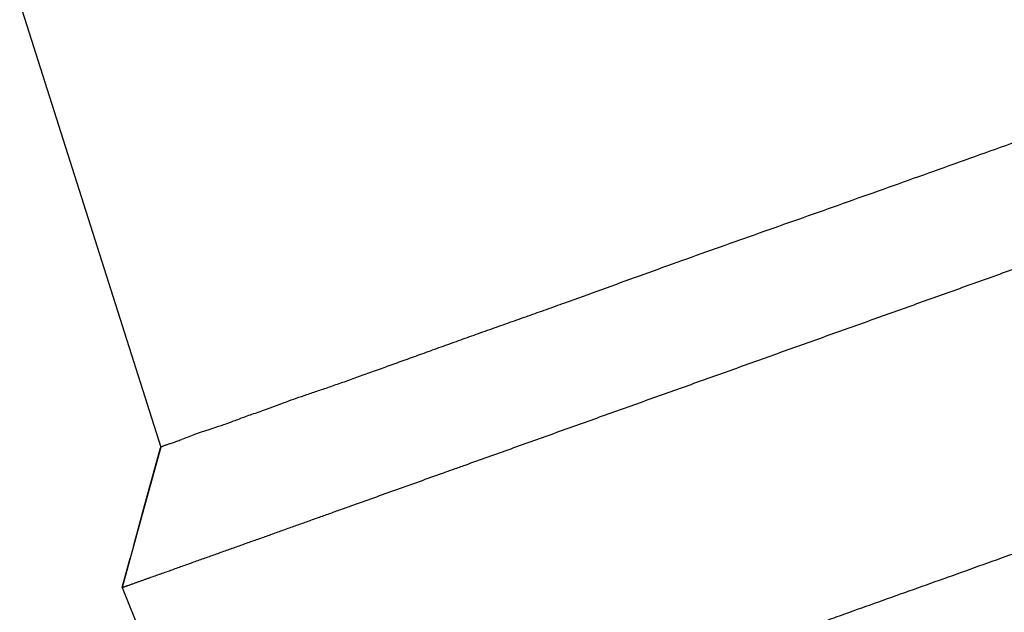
# Model space of a CAD drawing. Header units: millimetres. Extents: x -185 to 204, y 201 to 484.
# Tile 20 of 29: x 33 to 53, y 382 to 394. Entities that reach past the tile are written whole.
import ezdxf

# ---------------------------------------------------------------- set-up
doc = ezdxf.new("R2010")
doc.units = ezdxf.units.MM
doc.header["$LTSCALE"] = 16.335
doc.layers.add('20_ALL_FEATURES', color=7, linetype='CONTINUOUS')

msp = doc.modelspace()

# ---------------------------------------------------------------- linework, layer by layer
at = {"layer": '20_ALL_FEATURES', "color": 7}
for p, q in [((33.077, 394.623), (35.968, 385.529)), ((35.968, 385.529), (35.568, 384.068)), ((35.624, 384.272), (35.969, 385.528)), ((35.624, 384.272), (35.965, 385.514)), ((35.41, 383.491), (35.624, 384.272)), ((35.568, 384.068), (35.18, 382.649)), ((35.18, 382.649), (35.343, 383.247)), ((35.18, 382.649), (35.179, 382.65)), ((35.18, 382.649), (37.213, 377.537))]:
    msp.add_line(p, q, dxfattribs=at)
for points, knots in [([(35.18, 382.649), (35.18, 382.649), (35.18, 382.649), (35.18, 382.649), (35.18, 382.649), (35.18, 382.649), (35.18, 382.649), (35.181, 382.649), (35.181, 382.649), (35.182, 382.65), (35.183, 382.65), (35.185, 382.651), (35.187, 382.652), (35.19, 382.653), (35.194, 382.654), (35.197, 382.655), (35.202, 382.657), (35.208, 382.659), (35.216, 382.662), (35.223, 382.664), (35.23, 382.667), (35.24, 382.67), (35.252, 382.675), (35.267, 382.68), (35.282, 382.685), (35.301, 382.692), (35.326, 382.701), (35.355, 382.711), (35.384, 382.721), (35.414, 382.732), (35.443, 382.742), (35.482, 382.756), (35.531, 382.773), (35.589, 382.795), (35.648, 382.816), (35.706, 382.837), (35.785, 382.865), (35.882, 382.899), (36, 382.941), (36.117, 382.982), (36.234, 383.024), (36.351, 383.066), (36.469, 383.108), (36.625, 383.164), (36.82, 383.234), (37.054, 383.317), (37.25, 383.387), (37.406, 383.443), (37.523, 383.485), (37.64, 383.526), (37.796, 383.582), (37.992, 383.652), (38.187, 383.721), (38.343, 383.777), (38.499, 383.834), (38.695, 383.904), (38.929, 383.987), (39.163, 384.071), (39.398, 384.155), (39.632, 384.239), (39.944, 384.35), (40.335, 384.49), (40.804, 384.657), (41.272, 384.825), (41.663, 384.965), (41.975, 385.076), (42.288, 385.188), (42.678, 385.328), (43.147, 385.495), (43.772, 385.719), (44.397, 385.943), (45.022, 386.166), (45.49, 386.334), (45.959, 386.501), (46.428, 386.668), (46.896, 386.836), (47.365, 387.003), (47.834, 387.171), (48.302, 387.339), (48.771, 387.507), (49.239, 387.674), (49.708, 387.842), (50.177, 388.009), (50.646, 388.177), (51.27, 388.4), (52.051, 388.679), (52.989, 389.015), (53.926, 389.351), (54.863, 389.686), (55.644, 389.965), (56.269, 390.188), (56.738, 390.356), (57.207, 390.523), (57.675, 390.691), (58.144, 390.858), (58.612, 391.026), (59.081, 391.194), (59.55, 391.361), (60.018, 391.529), (60.643, 391.753), (61.268, 391.976), (61.893, 392.2), (62.518, 392.423), (63.299, 392.702), (64.236, 393.038), (64.861, 393.261), (65.173, 393.373)], [0, 0, 0, 0, 0.000015, 0.000019, 0.000022, 0.00003, 0.000045, 0.00006, 0.000075, 0.000091, 0.000121, 0.000182, 0.000243, 0.000365, 0.000487, 0.000609, 0.000731, 0.000976, 0.00122, 0.001464, 0.001708, 0.001952, 0.00244, 0.002929, 0.003417, 0.003905, 0.004882, 0.005858, 0.006835, 0.007811, 0.008788, 0.009765, 0.011718, 0.013671, 0.015624, 0.017577, 0.01953, 0.023437, 0.027343, 0.031249, 0.035155, 0.039062, 0.042968, 0.046874, 0.054687, 0.062499, 0.070312, 0.074218, 0.078124, 0.08203, 0.085937, 0.093749, 0.101562, 0.105468, 0.109374, 0.117187, 0.124999, 0.132812, 0.140624, 0.148437, 0.156249, 0.171874, 0.187499, 0.203124, 0.218749, 0.226562, 0.234374, 0.249999, 0.265624, 0.281249, 0.312499, 0.328124, 0.343749, 0.359374, 0.374999, 0.390624, 0.406249, 0.421874, 0.437499, 0.453124, 0.468749, 0.484374, 0.499999, 0.515625, 0.53125, 0.5625, 0.59375, 0.625, 0.65625, 0.6875, 0.703125, 0.71875, 0.734375, 0.75, 0.765625, 0.78125, 0.796875, 0.8125, 0.828125, 0.84375, 0.875, 0.890625, 0.90625, 0.9375, 0.96875, 1, 1, 1, 1]), ([(42.028, 387.697), (42.148, 387.74), (42.391, 387.827), (42.757, 387.957), (43.127, 388.088), (43.499, 388.219), (43.874, 388.352), (44.378, 388.533), (45.013, 388.762), (45.78, 389.041), (46.556, 389.322), (47.343, 389.604), (48.139, 389.885), (48.944, 390.169), (49.756, 390.456), (50.575, 390.747), (51.401, 391.042), (52.235, 391.34), (53.077, 391.64), (53.927, 391.944), (54.495, 392.151), (54.781, 392.255)], [0, 0, 0, 0, 0.028375, 0.057079, 0.086048, 0.115237, 0.144622, 0.174186, 0.233808, 0.294075, 0.355029, 0.416715, 0.479101, 0.542138, 0.605753, 0.66992, 0.734664, 0.800033, 0.866064, 0.932731, 1, 1, 1, 1]), ([(70.063, 389.282), (70.062, 389.281), (70.061, 389.281), (70.06, 389.28), (70.058, 389.279), (70.056, 389.279), (70.053, 389.278), (70.048, 389.277), (70.043, 389.275), (70.034, 389.271), (70.023, 389.267), (70.01, 389.263), (69.997, 389.258), (69.984, 389.253), (69.97, 389.249), (69.953, 389.242), (69.931, 389.235), (69.905, 389.225), (69.878, 389.216), (69.843, 389.203), (69.799, 389.187), (69.746, 389.169), (69.694, 389.15), (69.623, 389.125), (69.535, 389.093), (69.43, 389.055), (69.324, 389.018), (69.219, 388.98), (69.113, 388.942), (68.973, 388.892), (68.797, 388.829), (68.586, 388.754), (68.375, 388.678), (68.164, 388.603), (67.883, 388.502), (67.531, 388.376), (67.11, 388.225), (66.689, 388.074), (66.267, 387.924), (65.846, 387.773), (65.426, 387.623), (64.867, 387.423), (64.171, 387.173), (63.477, 386.926), (62.926, 386.728), (62.515, 386.581), (62.107, 386.435), (61.702, 386.291), (61.3, 386.147), (60.901, 386.005), (60.506, 385.863), (59.985, 385.677), (59.34, 385.447), (58.7, 385.217), (58.191, 385.036), (57.687, 384.855), (57.06, 384.631), (56.31, 384.362), (55.565, 384.096), (54.825, 383.832), (54.091, 383.57), (53.364, 383.309), (52.404, 382.966), (51.452, 382.625), (50.507, 382.288), (49.922, 382.079), (49.457, 381.912), (49.111, 381.788), (48.766, 381.665), (48.424, 381.543), (48.084, 381.42), (47.633, 381.259), (47.074, 381.06), (46.518, 380.861), (46.076, 380.703), (45.747, 380.586), (45.419, 380.468), (45.093, 380.351), (44.769, 380.235), (44.446, 380.12), (44.127, 380.006), (43.811, 379.893), (43.498, 379.781), (43.092, 379.636), (42.599, 379.459), (42.118, 379.287), (41.748, 379.155), (41.486, 379.062), (41.233, 378.972), (40.993, 378.885), (40.764, 378.803), (40.548, 378.726), (40.345, 378.655), (40.155, 378.587), (39.978, 378.523), (39.812, 378.464), (39.658, 378.409), (39.472, 378.342), (39.258, 378.266), (39.02, 378.18), (38.802, 378.103), (38.6, 378.03), (38.413, 377.963), (38.241, 377.902), (38.085, 377.847), (37.946, 377.797), (37.824, 377.753), (37.715, 377.714), (37.619, 377.68), (37.534, 377.651), (37.459, 377.624), (37.395, 377.601), (37.347, 377.584), (37.313, 377.572), (37.292, 377.564), (37.274, 377.558), (37.258, 377.552), (37.244, 377.547), (37.233, 377.544), (37.226, 377.541), (37.221, 377.539), (37.218, 377.538), (37.216, 377.537), (37.214, 377.537), (37.213, 377.536), (37.213, 377.536), (37.213, 377.536)], [0, 0, 0, 0, 0.00005, 0.000099, 0.00015, 0.0002, 0.0003, 0.0004, 0.000601, 0.000801, 0.001203, 0.001604, 0.002006, 0.002407, 0.002809, 0.00321, 0.004013, 0.004816, 0.005619, 0.006421, 0.008027, 0.009633, 0.011239, 0.012844, 0.016056, 0.019267, 0.022478, 0.02569, 0.028901, 0.032112, 0.038535, 0.044957, 0.051379, 0.0578, 0.064221, 0.077061, 0.089898, 0.102728, 0.115551, 0.128364, 0.141162, 0.153941, 0.179415, 0.204727, 0.217299, 0.229801, 0.242224, 0.254558, 0.266794, 0.278932, 0.29097, 0.30291, 0.326519, 0.349838, 0.361414, 0.372944, 0.395895, 0.418717, 0.441401, 0.463924, 0.486268, 0.508422, 0.530396, 0.573867, 0.595378, 0.616714, 0.627309, 0.63785, 0.648333, 0.658757, 0.669121, 0.679429, 0.699885, 0.720149, 0.730217, 0.740244, 0.750226, 0.760157, 0.770034, 0.779847, 0.78958, 0.799214, 0.808731, 0.818109, 0.836353, 0.853744, 0.862052, 0.870063, 0.877748, 0.88508, 0.892044, 0.898625, 0.904805, 0.910582, 0.915973, 0.921, 0.925685, 0.930057, 0.938023, 0.9452, 0.951792, 0.957931, 0.963646, 0.968893, 0.973636, 0.977848, 0.981564, 0.984841, 0.987744, 0.990321, 0.992596, 0.994574, 0.996247, 0.996967, 0.997609, 0.998173, 0.998658, 0.999066, 0.999398, 0.999656, 0.999758, 0.999842, 0.999908, 0.999957, 0.999987, 1, 1, 1, 1]), ([(37.896, 386.219), (37.944, 386.235), (38.016, 386.26), (38.115, 386.297), (38.222, 386.337), (38.365, 386.392), (38.549, 386.46), (38.75, 386.532), (38.969, 386.608), (39.163, 386.674), (39.327, 386.729), (39.505, 386.789), (39.737, 386.871), (40.028, 386.975), (40.334, 387.085), (40.653, 387.201), (40.984, 387.32), (41.324, 387.443), (41.673, 387.569), (41.909, 387.654), (42.028, 387.697)], [0, 0, 0, 0, 0.034257, 0.052597, 0.071773, 0.112739, 0.157377, 0.205922, 0.258614, 0.315681, 0.34592, 0.377333, 0.443645, 0.514199, 0.588469, 0.665971, 0.746263, 0.828941, 0.91364, 1, 1, 1, 1]), ([(37.896, 386.219), (37.808, 386.19), (37.681, 386.143), (37.515, 386.079), (37.399, 386.035), (37.286, 385.994), (37.147, 385.947), (37.013, 385.903), (36.887, 385.863), (36.8, 385.834), (36.72, 385.806), (36.623, 385.771), (36.516, 385.728), (36.433, 385.696), (36.394, 385.683)], [0, 0, 0, 0, 0.173546, 0.255321, 0.333644, 0.408447, 0.479723, 0.611611, 0.672183, 0.7292, 0.782731, 0.832846, 0.923023, 1, 1, 1, 1]), ([(35.968, 385.529), (35.968, 385.53), (35.969, 385.529), (35.969, 385.529), (35.969, 385.529), (35.969, 385.53), (35.969, 385.529), (35.969, 385.53), (35.97, 385.53), (35.97, 385.53), (35.971, 385.531), (35.972, 385.532), (35.973, 385.532), (35.975, 385.533), (35.977, 385.534), (35.98, 385.536), (35.985, 385.538), (35.991, 385.54), (35.999, 385.544), (36.013, 385.55), (36.031, 385.557), (36.053, 385.565), (36.078, 385.574), (36.106, 385.583), (36.138, 385.594), (36.172, 385.605), (36.226, 385.623), (36.3, 385.648), (36.361, 385.671), (36.394, 385.683)], [0, 0, 0, 0, 0.001412, 0.001881, 0.002659, 0.002992, 0.003612, 0.004305, 0.005164, 0.006192, 0.008539, 0.011262, 0.014416, 0.018028, 0.022108, 0.031674, 0.043107, 0.056401, 0.07155, 0.107423, 0.150745, 0.201529, 0.259811, 0.325631, 0.399025, 0.48002, 0.56864, 0.768917, 1, 1, 1, 1])]:
    msp.add_open_spline(points, degree=3, knots=knots, dxfattribs=at)

doc.saveas('drawing.dxf')
